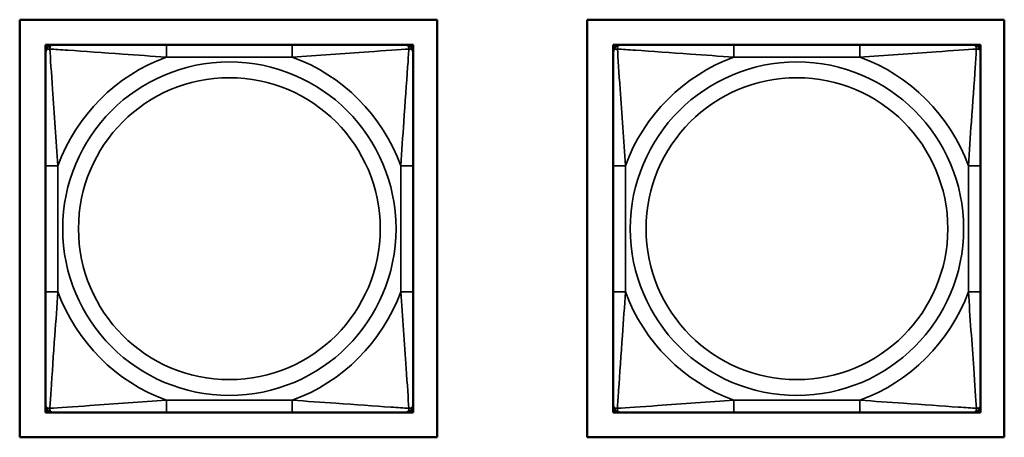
# Model space of a CAD drawing. Header units: inches. Extents: x 1.4 to 53.9, y 1.3 to 58.
# Tile 223 of 227: x 37.034 to 38.616, y 49.935 to 50.605. Entities that reach past the tile are written whole.
import ezdxf

# ---------------------------------------------------------------- set-up
doc = ezdxf.new("R2010")
doc.units = ezdxf.units.IN
doc.header["$MEASUREMENT"] = 0
doc.layers.add('Visible (ANSI)', color=7, linetype='Continuous', lineweight=50)
doc.layers.add('Visible Narrow (ANSI)', color=7, linetype='Continuous', lineweight=35)

msp = doc.modelspace()

# ---------------------------------------------------------------- linework, layer by layer
at = {"layer": 'Visible (ANSI)'}
for p, q in [((37.0341, 49.9348), (37.0341, 50.6054)), ((37.0341, 50.6054), (37.7047, 50.6054)), ((37.7047, 50.6054), (37.7047, 49.9348)), ((37.9457, 49.9348), (37.9457, 50.6054)), ((37.9457, 50.6054), (38.6162, 50.6054)), ((38.6162, 50.6054), (38.6162, 49.9348)), ((37.0757, 50.5651), (37.0816, 50.5651)), ((37.0757, 50.5591), (37.0757, 50.5651)), ((37.0816, 50.5651), (37.0875, 50.5651)), ((37.4721, 50.5651), (37.2698, 50.5651)), ((37.6544, 50.5651), (37.6603, 50.5651)), ((37.6603, 50.5651), (37.6662, 50.5651)), ((37.6662, 50.5651), (37.6662, 50.5591)), ((37.9877, 50.5651), (37.9936, 50.5651)), ((37.9877, 50.5591), (37.9877, 50.5651)), ((37.9936, 50.5651), (37.9995, 50.5651)), ((38.3841, 50.5651), (38.1818, 50.5651)), ((38.5664, 50.5651), (38.5723, 50.5651)), ((38.5723, 50.5651), (38.5782, 50.5651)), ((38.5782, 50.5651), (38.5782, 50.5591)), ((37.0757, 50.5532), (37.0757, 50.5591)), ((37.6662, 50.5591), (37.6662, 50.5532)), ((37.9877, 50.5532), (37.9877, 50.5591)), ((38.5782, 50.5591), (38.5782, 50.5532)), ((37.0757, 50.3709), (37.0757, 50.1686)), ((37.6662, 50.1686), (37.6662, 50.3709)), ((37.9877, 50.3709), (37.9877, 50.1686)), ((38.5782, 50.1686), (38.5782, 50.3709)), ((37.0757, 49.9804), (37.0757, 49.9863)), ((37.0757, 49.9745), (37.0757, 49.9804)), ((37.6662, 49.9863), (37.6662, 49.9804)), ((37.6662, 49.9804), (37.6662, 49.9745)), ((37.9877, 49.9804), (37.9877, 49.9863)), ((37.9877, 49.9745), (37.9877, 49.9804)), ((38.5782, 49.9863), (38.5782, 49.9804)), ((38.5782, 49.9804), (38.5782, 49.9745)), ((37.0816, 49.9745), (37.0757, 49.9745)), ((37.0875, 49.9745), (37.0816, 49.9745)), ((37.2698, 49.9745), (37.4721, 49.9745)), ((37.6603, 49.9745), (37.6544, 49.9745)), ((37.6662, 49.9745), (37.6603, 49.9745)), ((37.9936, 49.9745), (37.9877, 49.9745)), ((37.9995, 49.9745), (37.9936, 49.9745)), ((38.1818, 49.9745), (38.3841, 49.9745)), ((38.5723, 49.9745), (38.5664, 49.9745)), ((38.5782, 49.9745), (38.5723, 49.9745)), ((37.7047, 49.9348), (37.0341, 49.9348)), ((38.6162, 49.9348), (37.9457, 49.9348))]:
    msp.add_line(p, q, dxfattribs=at)
for centre, radius, start, end in [((37.0816, 50.5591), 0.00591, 90, 180), ((37.0875, 50.5532), 0.0118, 90, 180), ((37.6544, 50.5532), 0.0118, 0, 90), ((37.6603, 50.5591), 0.00591, 0, 90), ((37.9936, 50.5591), 0.00591, 90, 180), ((37.9995, 50.5532), 0.0118, 90, 180), ((38.5664, 50.5532), 0.0118, 0, 90), ((38.5723, 50.5591), 0.00591, 0, 90), ((37.0875, 49.9863), 0.0118, 180, 270), ((37.0816, 49.9804), 0.00591, 180, 270), ((37.6544, 49.9863), 0.0118, 270, 0), ((37.6603, 49.9804), 0.00591, 270, 0), ((37.9995, 49.9863), 0.0118, 180, 270), ((37.9936, 49.9804), 0.00591, 180, 270), ((38.5664, 49.9863), 0.0118, 270, 0), ((38.5723, 49.9804), 0.00591, 270, 0)]:
    msp.add_arc(centre, radius, start, end, dxfattribs=at)
for points, knots in [([(37.2698, 50.5651), (37.2462, 50.5651), (37.2222, 50.5651), (37.1988, 50.5651), (37.1681, 50.5651), (37.1373, 50.5651), (37.114, 50.5651), (37.102, 50.5651), (37.0924, 50.5651), (37.0875, 50.5651)], [0.2569537, 0.2569537, 0.2569537, 0.2569537, 0.4371919, 0.4371919, 0.4371919, 0.6739428, 0.6739428, 0.6739428, 0.7963818, 0.7963818, 0.7963818, 0.7963818]), ([(37.6544, 50.5651), (37.6487, 50.5651), (37.6362, 50.5651), (37.621, 50.5651), (37.5976, 50.5651), (37.5684, 50.5651), (37.5394, 50.5651), (37.5172, 50.5651), (37.4945, 50.5651), (37.4721, 50.5651)], [-0.7968224, -0.7968224, -0.7968224, -0.7968224, -0.6514613, -0.6514613, -0.6514613, -0.427691, -0.427691, -0.427691, -0.2569517, -0.2569517, -0.2569517, -0.2569517]), ([(38.1818, 50.5651), (38.1582, 50.5651), (38.1342, 50.5651), (38.1108, 50.5651), (38.0801, 50.5651), (38.0493, 50.5651), (38.026, 50.5651), (38.014, 50.5651), (38.0044, 50.5651), (37.9995, 50.5651)], [0.2569537, 0.2569537, 0.2569537, 0.2569537, 0.4371919, 0.4371919, 0.4371919, 0.6739428, 0.6739428, 0.6739428, 0.7963818, 0.7963818, 0.7963818, 0.7963818]), ([(38.5664, 50.5651), (38.5607, 50.5651), (38.5482, 50.5651), (38.533, 50.5651), (38.5096, 50.5651), (38.4804, 50.5651), (38.4514, 50.5651), (38.4292, 50.5651), (38.4065, 50.5651), (38.3841, 50.5651)], [-0.7968224, -0.7968224, -0.7968224, -0.7968224, -0.6514613, -0.6514613, -0.6514613, -0.427691, -0.427691, -0.427691, -0.2569517, -0.2569517, -0.2569517, -0.2569517]), ([(37.0757, 50.5532), (37.0757, 50.5475), (37.0757, 50.535), (37.0757, 50.5198), (37.0757, 50.4964), (37.0757, 50.4672), (37.0757, 50.4382), (37.0757, 50.416), (37.0757, 50.3933), (37.0757, 50.3709)], [-0.7968224, -0.7968224, -0.7968224, -0.7968224, -0.6514613, -0.6514613, -0.6514613, -0.427691, -0.427691, -0.427691, -0.2569517, -0.2569517, -0.2569517, -0.2569517]), ([(37.6662, 50.3709), (37.6662, 50.3946), (37.6662, 50.4186), (37.6662, 50.4419), (37.6662, 50.4726), (37.6662, 50.5035), (37.6662, 50.5267), (37.6662, 50.5388), (37.6662, 50.5484), (37.6662, 50.5532)], [0.2569537, 0.2569537, 0.2569537, 0.2569537, 0.4371919, 0.4371919, 0.4371919, 0.6739428, 0.6739428, 0.6739428, 0.7963818, 0.7963818, 0.7963818, 0.7963818]), ([(37.9877, 50.5532), (37.9877, 50.5475), (37.9877, 50.535), (37.9877, 50.5198), (37.9877, 50.4964), (37.9877, 50.4672), (37.9877, 50.4382), (37.9877, 50.416), (37.9877, 50.3933), (37.9877, 50.3709)], [-0.7968224, -0.7968224, -0.7968224, -0.7968224, -0.6514613, -0.6514613, -0.6514613, -0.427691, -0.427691, -0.427691, -0.2569517, -0.2569517, -0.2569517, -0.2569517]), ([(38.5782, 50.3709), (38.5782, 50.3946), (38.5782, 50.4186), (38.5782, 50.4419), (38.5782, 50.4726), (38.5782, 50.5035), (38.5782, 50.5267), (38.5782, 50.5388), (38.5782, 50.5484), (38.5782, 50.5532)], [0.2569537, 0.2569537, 0.2569537, 0.2569537, 0.4371919, 0.4371919, 0.4371919, 0.6739428, 0.6739428, 0.6739428, 0.7963818, 0.7963818, 0.7963818, 0.7963818]), ([(37.0757, 50.1686), (37.0757, 50.145), (37.0757, 50.121), (37.0757, 50.0976), (37.0757, 50.0669), (37.0757, 50.0361), (37.0757, 50.0128), (37.0757, 50.0008), (37.0757, 49.9912), (37.0757, 49.9863)], [0.2569537, 0.2569537, 0.2569537, 0.2569537, 0.4371919, 0.4371919, 0.4371919, 0.6739428, 0.6739428, 0.6739428, 0.7963818, 0.7963818, 0.7963818, 0.7963818]), ([(37.6662, 49.9863), (37.6662, 49.992), (37.6662, 50.0045), (37.6662, 50.0198), (37.6662, 50.0432), (37.6662, 50.0723), (37.6662, 50.1014), (37.6662, 50.1236), (37.6662, 50.1462), (37.6662, 50.1686)], [-0.7968224, -0.7968224, -0.7968224, -0.7968224, -0.6514613, -0.6514613, -0.6514613, -0.427691, -0.427691, -0.427691, -0.2569517, -0.2569517, -0.2569517, -0.2569517]), ([(37.9877, 50.1686), (37.9877, 50.145), (37.9877, 50.121), (37.9877, 50.0976), (37.9877, 50.0669), (37.9877, 50.0361), (37.9877, 50.0128), (37.9877, 50.0008), (37.9877, 49.9912), (37.9877, 49.9863)], [0.2569537, 0.2569537, 0.2569537, 0.2569537, 0.4371919, 0.4371919, 0.4371919, 0.6739428, 0.6739428, 0.6739428, 0.7963818, 0.7963818, 0.7963818, 0.7963818]), ([(38.5782, 49.9863), (38.5782, 49.992), (38.5782, 50.0045), (38.5782, 50.0198), (38.5782, 50.0432), (38.5782, 50.0723), (38.5782, 50.1014), (38.5782, 50.1236), (38.5782, 50.1462), (38.5782, 50.1686)], [-0.7968224, -0.7968224, -0.7968224, -0.7968224, -0.6514613, -0.6514613, -0.6514613, -0.427691, -0.427691, -0.427691, -0.2569517, -0.2569517, -0.2569517, -0.2569517]), ([(37.0875, 49.9745), (37.0932, 49.9745), (37.1057, 49.9745), (37.1209, 49.9745), (37.1444, 49.9745), (37.1735, 49.9745), (37.2026, 49.9745), (37.2248, 49.9745), (37.2474, 49.9745), (37.2698, 49.9745)], [-0.7968224, -0.7968224, -0.7968224, -0.7968224, -0.6514613, -0.6514613, -0.6514613, -0.427691, -0.427691, -0.427691, -0.2569517, -0.2569517, -0.2569517, -0.2569517]), ([(37.4721, 49.9745), (37.4958, 49.9745), (37.5198, 49.9745), (37.5431, 49.9745), (37.5738, 49.9745), (37.6047, 49.9745), (37.6279, 49.9745), (37.64, 49.9745), (37.6496, 49.9745), (37.6544, 49.9745)], [0.2569537, 0.2569537, 0.2569537, 0.2569537, 0.4371919, 0.4371919, 0.4371919, 0.6739428, 0.6739428, 0.6739428, 0.7963818, 0.7963818, 0.7963818, 0.7963818]), ([(37.9995, 49.9745), (38.0052, 49.9745), (38.0177, 49.9745), (38.0329, 49.9745), (38.0564, 49.9745), (38.0855, 49.9745), (38.1146, 49.9745), (38.1368, 49.9745), (38.1594, 49.9745), (38.1818, 49.9745)], [-0.7968224, -0.7968224, -0.7968224, -0.7968224, -0.6514613, -0.6514613, -0.6514613, -0.427691, -0.427691, -0.427691, -0.2569517, -0.2569517, -0.2569517, -0.2569517]), ([(38.3841, 49.9745), (38.4078, 49.9745), (38.4318, 49.9745), (38.4551, 49.9745), (38.4858, 49.9745), (38.5167, 49.9745), (38.5399, 49.9745), (38.552, 49.9745), (38.5616, 49.9745), (38.5664, 49.9745)], [0.2569537, 0.2569537, 0.2569537, 0.2569537, 0.4371919, 0.4371919, 0.4371919, 0.6739428, 0.6739428, 0.6739428, 0.7963818, 0.7963818, 0.7963818, 0.7963818])]:
    msp.add_open_spline(points, degree=3, knots=knots, dxfattribs=at)
at = {"layer": 'Visible Narrow (ANSI)'}
for p, q in [((37.2698, 50.5651), (37.2698, 50.5454)), ((37.4721, 50.5651), (37.4721, 50.5454)), ((38.1818, 50.5651), (38.1818, 50.5454)), ((38.3841, 50.5651), (38.3841, 50.5454)), ((37.2698, 50.5454), (37.4721, 50.5454)), ((38.1818, 50.5454), (38.3841, 50.5454)), ((37.0757, 50.3709), (37.0954, 50.3709)), ((37.0954, 50.1686), (37.0954, 50.3709)), ((37.6466, 50.3709), (37.6466, 50.1686)), ((37.6662, 50.3709), (37.6466, 50.3709)), ((37.9877, 50.3709), (38.0074, 50.3709)), ((38.0074, 50.1686), (38.0074, 50.3709)), ((38.5586, 50.3709), (38.5586, 50.1686)), ((38.5782, 50.3709), (38.5586, 50.3709)), ((37.0757, 50.1686), (37.0954, 50.1686)), ((37.6662, 50.1686), (37.6466, 50.1686)), ((37.9877, 50.1686), (38.0074, 50.1686)), ((38.5782, 50.1686), (38.5586, 50.1686)), ((37.4721, 49.9942), (37.2698, 49.9942)), ((37.2698, 49.9745), (37.2698, 49.9942)), ((37.4721, 49.9745), (37.4721, 49.9942)), ((38.3841, 49.9942), (38.1818, 49.9942)), ((38.1818, 49.9745), (38.1818, 49.9942)), ((38.3841, 49.9745), (38.3841, 49.9942))]:
    msp.add_line(p, q, dxfattribs=at)
for centre, radius in [((37.371, 50.2698), 0.2678), ((38.283, 50.2698), 0.2678), ((37.371, 50.2698), 0.2424), ((38.283, 50.2698), 0.2424)]:
    msp.add_circle(centre, radius, dxfattribs=at)
for centre, start, end in [((37.371, 50.2698), 110.1547, 159.8453), ((37.371, 50.2698), 20.1547, 69.8453), ((38.283, 50.2698), 110.1547, 159.8453), ((38.283, 50.2698), 20.1547, 69.8453), ((37.371, 50.2698), 200.1547, 249.8453), ((37.371, 50.2698), 290.1547, 339.8453), ((38.283, 50.2698), 200.1547, 249.8453), ((38.283, 50.2698), 290.1547, 339.8453)]:
    msp.add_arc(centre, 0.2936, start, end, dxfattribs=at)
for points, knots in [([(37.0826, 50.5582), (37.0825, 50.559), (37.0826, 50.5598), (37.0828, 50.5612), (37.083, 50.5619), (37.0835, 50.5628), (37.0837, 50.5631), (37.084, 50.5636), (37.0841, 50.5637), (37.0844, 50.564), (37.0846, 50.5642), (37.0852, 50.5646), (37.0856, 50.5647), (37.0865, 50.565), (37.087, 50.5651), (37.0875, 50.5651)], [-0.00023197, -0.00023197, -0.00023197, -0.00023197, 0.00913095, 0.00913095, 0.01983142, 0.01983142, 0.02651922, 0.02651922, 0.02986312, 0.02986312, 0.03521335, 0.03521335, 0.04377373, 0.04377373, 0.0532704, 0.0532704, 0.0532704, 0.0532704]), ([(37.6544, 50.5651), (37.655, 50.5651), (37.6555, 50.565), (37.6564, 50.5647), (37.6568, 50.5646), (37.6573, 50.5642), (37.6575, 50.564), (37.6579, 50.5637), (37.658, 50.5636), (37.6583, 50.5631), (37.6585, 50.5628), (37.6589, 50.5619), (37.6591, 50.5612), (37.6594, 50.5598), (37.6594, 50.559), (37.6594, 50.5582)], [-0.0532704, -0.0532704, -0.0532704, -0.0532704, -0.04377373, -0.04377373, -0.03521335, -0.03521335, -0.02986312, -0.02986312, -0.02651922, -0.02651922, -0.01983142, -0.01983142, -0.00913095, -0.00913095, 0.00023197, 0.00023197, 0.00023197, 0.00023197]), ([(37.9946, 50.5582), (37.9945, 50.559), (37.9946, 50.5598), (37.9948, 50.5612), (37.995, 50.5619), (37.9955, 50.5628), (37.9957, 50.5631), (37.996, 50.5636), (37.9961, 50.5637), (37.9964, 50.564), (37.9966, 50.5642), (37.9972, 50.5646), (37.9976, 50.5647), (37.9985, 50.565), (37.999, 50.5651), (37.9995, 50.5651)], [-0.00023197, -0.00023197, -0.00023197, -0.00023197, 0.00913095, 0.00913095, 0.01983142, 0.01983142, 0.02651922, 0.02651922, 0.02986312, 0.02986312, 0.03521335, 0.03521335, 0.04377373, 0.04377373, 0.0532704, 0.0532704, 0.0532704, 0.0532704]), ([(38.5664, 50.5651), (38.567, 50.5651), (38.5675, 50.565), (38.5684, 50.5647), (38.5688, 50.5646), (38.5693, 50.5642), (38.5695, 50.564), (38.5699, 50.5637), (38.57, 50.5636), (38.5703, 50.5631), (38.5705, 50.5628), (38.5709, 50.5619), (38.5711, 50.5612), (38.5714, 50.5598), (38.5714, 50.559), (38.5714, 50.5582)], [-0.0532704, -0.0532704, -0.0532704, -0.0532704, -0.04377373, -0.04377373, -0.03521335, -0.03521335, -0.02986312, -0.02986312, -0.02651922, -0.02651922, -0.01983142, -0.01983142, -0.00913095, -0.00913095, 0.00023197, 0.00023197, 0.00023197, 0.00023197]), ([(37.0757, 50.5532), (37.0757, 50.5538), (37.0758, 50.5543), (37.076, 50.5552), (37.0762, 50.5556), (37.0766, 50.5561), (37.0768, 50.5563), (37.0771, 50.5567), (37.0772, 50.5568), (37.0776, 50.5571), (37.0779, 50.5573), (37.0788, 50.5577), (37.0795, 50.5579), (37.081, 50.5582), (37.0817, 50.5582), (37.0826, 50.5582)], [-0.0532704, -0.0532704, -0.0532704, -0.0532704, -0.04377373, -0.04377373, -0.03521335, -0.03521335, -0.02986312, -0.02986312, -0.02651922, -0.02651922, -0.01983142, -0.01983142, -0.00913095, -0.00913095, 0.00023197, 0.00023197, 0.00023197, 0.00023197]), ([(37.0826, 50.5582), (37.0902, 50.5577), (37.1002, 50.5571), (37.1373, 50.5546), (37.169, 50.5523), (37.2232, 50.5484), (37.2465, 50.5468), (37.2698, 50.5454)], [-0.7478145, -0.7478145, -0.7478145, -0.7478145, -0.6493253, -0.6493253, -0.427691, -0.427691, -0.2569537, -0.2569537, -0.2569537, -0.2569537]), ([(37.0954, 50.3709), (37.093, 50.4114), (37.0897, 50.4538), (37.0851, 50.5194), (37.0835, 50.5438), (37.0826, 50.5582)], [0.2569517, 0.2569517, 0.2569517, 0.2569517, 0.5559983, 0.5559983, 0.7482818, 0.7482818, 0.7482818, 0.7482818]), ([(37.4721, 50.5454), (37.5126, 50.5478), (37.555, 50.5511), (37.6206, 50.5557), (37.645, 50.5573), (37.6594, 50.5582)], [0.2569517, 0.2569517, 0.2569517, 0.2569517, 0.5559983, 0.5559983, 0.7482818, 0.7482818, 0.7482818, 0.7482818]), ([(37.6594, 50.5582), (37.6589, 50.5505), (37.6583, 50.5405), (37.6558, 50.5035), (37.6535, 50.4718), (37.6496, 50.4175), (37.648, 50.3943), (37.6466, 50.3709)], [-0.7478145, -0.7478145, -0.7478145, -0.7478145, -0.6493253, -0.6493253, -0.427691, -0.427691, -0.2569537, -0.2569537, -0.2569537, -0.2569537]), ([(37.6594, 50.5582), (37.6602, 50.5582), (37.661, 50.5582), (37.6624, 50.5579), (37.6631, 50.5577), (37.664, 50.5573), (37.6643, 50.5571), (37.6648, 50.5568), (37.6649, 50.5567), (37.6652, 50.5563), (37.6654, 50.5561), (37.6657, 50.5556), (37.6659, 50.5552), (37.6662, 50.5543), (37.6662, 50.5538), (37.6662, 50.5532)], [-0.00023197, -0.00023197, -0.00023197, -0.00023197, 0.00913095, 0.00913095, 0.01983142, 0.01983142, 0.02651922, 0.02651922, 0.02986312, 0.02986312, 0.03521335, 0.03521335, 0.04377373, 0.04377373, 0.0532704, 0.0532704, 0.0532704, 0.0532704]), ([(37.9877, 50.5532), (37.9877, 50.5538), (37.9878, 50.5543), (37.988, 50.5552), (37.9882, 50.5556), (37.9886, 50.5561), (37.9888, 50.5563), (37.9891, 50.5567), (37.9892, 50.5568), (37.9896, 50.5571), (37.9899, 50.5573), (37.9908, 50.5577), (37.9915, 50.5579), (37.993, 50.5582), (37.9937, 50.5582), (37.9946, 50.5582)], [-0.0532704, -0.0532704, -0.0532704, -0.0532704, -0.04377373, -0.04377373, -0.03521335, -0.03521335, -0.02986312, -0.02986312, -0.02651922, -0.02651922, -0.01983142, -0.01983142, -0.00913095, -0.00913095, 0.00023197, 0.00023197, 0.00023197, 0.00023197]), ([(37.9946, 50.5582), (38.0022, 50.5577), (38.0122, 50.5571), (38.0493, 50.5546), (38.081, 50.5523), (38.1352, 50.5484), (38.1585, 50.5468), (38.1818, 50.5454)], [-0.7478145, -0.7478145, -0.7478145, -0.7478145, -0.6493253, -0.6493253, -0.427691, -0.427691, -0.2569537, -0.2569537, -0.2569537, -0.2569537]), ([(38.0074, 50.3709), (38.005, 50.4114), (38.0017, 50.4538), (37.9971, 50.5194), (37.9955, 50.5438), (37.9946, 50.5582)], [0.2569517, 0.2569517, 0.2569517, 0.2569517, 0.5559983, 0.5559983, 0.7482818, 0.7482818, 0.7482818, 0.7482818]), ([(38.3841, 50.5454), (38.4246, 50.5478), (38.467, 50.5511), (38.5326, 50.5557), (38.557, 50.5573), (38.5714, 50.5582)], [0.2569517, 0.2569517, 0.2569517, 0.2569517, 0.5559983, 0.5559983, 0.7482818, 0.7482818, 0.7482818, 0.7482818]), ([(38.5714, 50.5582), (38.5709, 50.5505), (38.5703, 50.5405), (38.5678, 50.5035), (38.5655, 50.4718), (38.5616, 50.4175), (38.56, 50.3943), (38.5586, 50.3709)], [-0.7478145, -0.7478145, -0.7478145, -0.7478145, -0.6493253, -0.6493253, -0.427691, -0.427691, -0.2569537, -0.2569537, -0.2569537, -0.2569537]), ([(38.5714, 50.5582), (38.5722, 50.5582), (38.573, 50.5582), (38.5744, 50.5579), (38.5751, 50.5577), (38.576, 50.5573), (38.5763, 50.5571), (38.5768, 50.5568), (38.5769, 50.5567), (38.5772, 50.5563), (38.5774, 50.5561), (38.5777, 50.5556), (38.5779, 50.5552), (38.5782, 50.5543), (38.5782, 50.5538), (38.5782, 50.5532)], [-0.00023197, -0.00023197, -0.00023197, -0.00023197, 0.00913095, 0.00913095, 0.01983142, 0.01983142, 0.02651922, 0.02651922, 0.02986312, 0.02986312, 0.03521335, 0.03521335, 0.04377373, 0.04377373, 0.0532704, 0.0532704, 0.0532704, 0.0532704]), ([(37.0826, 49.9814), (37.083, 49.989), (37.0837, 49.999), (37.0862, 50.0361), (37.0884, 50.0678), (37.0923, 50.122), (37.094, 50.1453), (37.0954, 50.1686)], [-0.7478145, -0.7478145, -0.7478145, -0.7478145, -0.6493253, -0.6493253, -0.427691, -0.427691, -0.2569537, -0.2569537, -0.2569537, -0.2569537]), ([(37.6466, 50.1686), (37.649, 50.1282), (37.6523, 50.0858), (37.6569, 50.0201), (37.6585, 49.9957), (37.6594, 49.9814)], [0.2569517, 0.2569517, 0.2569517, 0.2569517, 0.5559983, 0.5559983, 0.7482818, 0.7482818, 0.7482818, 0.7482818]), ([(37.9946, 49.9814), (37.995, 49.989), (37.9957, 49.999), (37.9982, 50.0361), (38.0004, 50.0678), (38.0043, 50.122), (38.006, 50.1453), (38.0074, 50.1686)], [-0.7478145, -0.7478145, -0.7478145, -0.7478145, -0.6493253, -0.6493253, -0.427691, -0.427691, -0.2569537, -0.2569537, -0.2569537, -0.2569537]), ([(38.5586, 50.1686), (38.561, 50.1282), (38.5643, 50.0858), (38.5689, 50.0201), (38.5705, 49.9957), (38.5714, 49.9814)], [0.2569517, 0.2569517, 0.2569517, 0.2569517, 0.5559983, 0.5559983, 0.7482818, 0.7482818, 0.7482818, 0.7482818]), ([(37.0826, 49.9814), (37.0817, 49.9813), (37.081, 49.9814), (37.0795, 49.9816), (37.0788, 49.9818), (37.0779, 49.9823), (37.0776, 49.9825), (37.0772, 49.9828), (37.0771, 49.9829), (37.0768, 49.9832), (37.0766, 49.9834), (37.0762, 49.984), (37.076, 49.9844), (37.0758, 49.9853), (37.0757, 49.9858), (37.0757, 49.9863)], [-0.00023197, -0.00023197, -0.00023197, -0.00023197, 0.00913095, 0.00913095, 0.01983142, 0.01983142, 0.02651922, 0.02651922, 0.02986312, 0.02986312, 0.03521335, 0.03521335, 0.04377373, 0.04377373, 0.0532704, 0.0532704, 0.0532704, 0.0532704]), ([(37.0875, 49.9745), (37.087, 49.9745), (37.0865, 49.9746), (37.0856, 49.9748), (37.0852, 49.975), (37.0846, 49.9754), (37.0844, 49.9756), (37.0841, 49.9759), (37.084, 49.976), (37.0837, 49.9764), (37.0835, 49.9767), (37.083, 49.9776), (37.0828, 49.9783), (37.0826, 49.9798), (37.0825, 49.9805), (37.0826, 49.9814)], [-0.0532704, -0.0532704, -0.0532704, -0.0532704, -0.04377373, -0.04377373, -0.03521335, -0.03521335, -0.02986312, -0.02986312, -0.02651922, -0.02651922, -0.01983142, -0.01983142, -0.00913095, -0.00913095, 0.00023197, 0.00023197, 0.00023197, 0.00023197]), ([(37.2698, 49.9942), (37.2294, 49.9918), (37.187, 49.9885), (37.1213, 49.9839), (37.0969, 49.9823), (37.0826, 49.9814)], [0.2569517, 0.2569517, 0.2569517, 0.2569517, 0.5559983, 0.5559983, 0.7482818, 0.7482818, 0.7482818, 0.7482818]), ([(37.6594, 49.9814), (37.6517, 49.9818), (37.6417, 49.9825), (37.6047, 49.985), (37.573, 49.9872), (37.5187, 49.9911), (37.4955, 49.9928), (37.4721, 49.9942)], [-0.7478145, -0.7478145, -0.7478145, -0.7478145, -0.6493253, -0.6493253, -0.427691, -0.427691, -0.2569537, -0.2569537, -0.2569537, -0.2569537]), ([(37.6594, 49.9814), (37.6594, 49.9805), (37.6594, 49.9798), (37.6591, 49.9783), (37.6589, 49.9776), (37.6585, 49.9767), (37.6583, 49.9764), (37.658, 49.976), (37.6579, 49.9759), (37.6575, 49.9756), (37.6573, 49.9754), (37.6568, 49.975), (37.6564, 49.9748), (37.6555, 49.9746), (37.655, 49.9745), (37.6544, 49.9745)], [-0.00023197, -0.00023197, -0.00023197, -0.00023197, 0.00913095, 0.00913095, 0.01983142, 0.01983142, 0.02651922, 0.02651922, 0.02986312, 0.02986312, 0.03521335, 0.03521335, 0.04377373, 0.04377373, 0.0532704, 0.0532704, 0.0532704, 0.0532704]), ([(37.6662, 49.9863), (37.6662, 49.9858), (37.6662, 49.9853), (37.6659, 49.9844), (37.6657, 49.984), (37.6654, 49.9834), (37.6652, 49.9832), (37.6649, 49.9829), (37.6648, 49.9828), (37.6643, 49.9825), (37.664, 49.9823), (37.6631, 49.9818), (37.6624, 49.9816), (37.661, 49.9814), (37.6602, 49.9813), (37.6594, 49.9814)], [-0.0532704, -0.0532704, -0.0532704, -0.0532704, -0.04377373, -0.04377373, -0.03521335, -0.03521335, -0.02986312, -0.02986312, -0.02651922, -0.02651922, -0.01983142, -0.01983142, -0.00913095, -0.00913095, 0.00023197, 0.00023197, 0.00023197, 0.00023197]), ([(37.9946, 49.9814), (37.9937, 49.9813), (37.993, 49.9814), (37.9915, 49.9816), (37.9908, 49.9818), (37.9899, 49.9823), (37.9896, 49.9825), (37.9892, 49.9828), (37.9891, 49.9829), (37.9888, 49.9832), (37.9886, 49.9834), (37.9882, 49.984), (37.988, 49.9844), (37.9878, 49.9853), (37.9877, 49.9858), (37.9877, 49.9863)], [-0.00023197, -0.00023197, -0.00023197, -0.00023197, 0.00913095, 0.00913095, 0.01983142, 0.01983142, 0.02651922, 0.02651922, 0.02986312, 0.02986312, 0.03521335, 0.03521335, 0.04377373, 0.04377373, 0.0532704, 0.0532704, 0.0532704, 0.0532704]), ([(37.9995, 49.9745), (37.999, 49.9745), (37.9985, 49.9746), (37.9976, 49.9748), (37.9972, 49.975), (37.9966, 49.9754), (37.9964, 49.9756), (37.9961, 49.9759), (37.996, 49.976), (37.9957, 49.9764), (37.9955, 49.9767), (37.995, 49.9776), (37.9948, 49.9783), (37.9946, 49.9798), (37.9945, 49.9805), (37.9946, 49.9814)], [-0.0532704, -0.0532704, -0.0532704, -0.0532704, -0.04377373, -0.04377373, -0.03521335, -0.03521335, -0.02986312, -0.02986312, -0.02651922, -0.02651922, -0.01983142, -0.01983142, -0.00913095, -0.00913095, 0.00023197, 0.00023197, 0.00023197, 0.00023197]), ([(38.1818, 49.9942), (38.1414, 49.9918), (38.099, 49.9885), (38.0333, 49.9839), (38.0089, 49.9823), (37.9946, 49.9814)], [0.2569517, 0.2569517, 0.2569517, 0.2569517, 0.5559983, 0.5559983, 0.7482818, 0.7482818, 0.7482818, 0.7482818]), ([(38.5714, 49.9814), (38.5637, 49.9818), (38.5537, 49.9825), (38.5167, 49.985), (38.485, 49.9872), (38.4307, 49.9911), (38.4075, 49.9928), (38.3841, 49.9942)], [-0.7478145, -0.7478145, -0.7478145, -0.7478145, -0.6493253, -0.6493253, -0.427691, -0.427691, -0.2569537, -0.2569537, -0.2569537, -0.2569537]), ([(38.5714, 49.9814), (38.5714, 49.9805), (38.5714, 49.9798), (38.5711, 49.9783), (38.5709, 49.9776), (38.5705, 49.9767), (38.5703, 49.9764), (38.57, 49.976), (38.5699, 49.9759), (38.5695, 49.9756), (38.5693, 49.9754), (38.5688, 49.975), (38.5684, 49.9748), (38.5675, 49.9746), (38.567, 49.9745), (38.5664, 49.9745)], [-0.00023197, -0.00023197, -0.00023197, -0.00023197, 0.00913095, 0.00913095, 0.01983142, 0.01983142, 0.02651922, 0.02651922, 0.02986312, 0.02986312, 0.03521335, 0.03521335, 0.04377373, 0.04377373, 0.0532704, 0.0532704, 0.0532704, 0.0532704]), ([(38.5782, 49.9863), (38.5782, 49.9858), (38.5782, 49.9853), (38.5779, 49.9844), (38.5777, 49.984), (38.5774, 49.9834), (38.5772, 49.9832), (38.5769, 49.9829), (38.5768, 49.9828), (38.5763, 49.9825), (38.576, 49.9823), (38.5751, 49.9818), (38.5744, 49.9816), (38.573, 49.9814), (38.5722, 49.9813), (38.5714, 49.9814)], [-0.0532704, -0.0532704, -0.0532704, -0.0532704, -0.04377373, -0.04377373, -0.03521335, -0.03521335, -0.02986312, -0.02986312, -0.02651922, -0.02651922, -0.01983142, -0.01983142, -0.00913095, -0.00913095, 0.00023197, 0.00023197, 0.00023197, 0.00023197])]:
    msp.add_open_spline(points, degree=3, knots=knots, dxfattribs=at)

doc.saveas('drawing.dxf')
